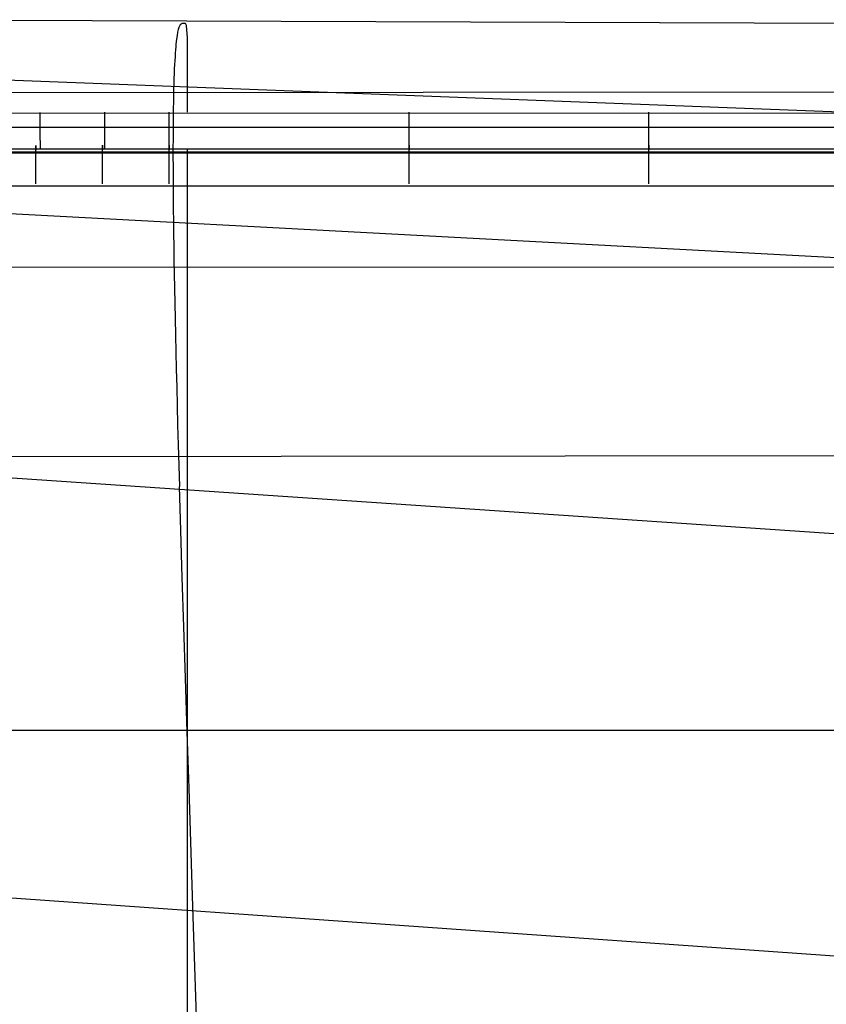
# Model space of a CAD drawing. Extents: x -353 to 1161, y -766 to 145.
# Tile 39 of 74: x -63 to 32, y 29 to 145. Entities that reach past the tile are written whole.
import ezdxf

# ---------------------------------------------------------------- set-up
doc = ezdxf.new("R2010")
doc.units = 0
doc.layers.add('DEFAULT', color=7, linetype='CONTINUOUS')

msp = doc.modelspace()

# ---------------------------------------------------------------- linework, layer by layer
at = {"layer": 'DEFAULT'}
for p, q in [((-79.88, 145.26, 189.05), (535.4, 142.96, 186.3)), ((-44.41, 144.1, 210.36), (-44.48, 143.79, 213.43)), ((-44.34, 144.33, 207.28), (-44.41, 144.1, 210.36)), ((-44.2, 144.63, 201.1), (-44.34, 144.33, 207.28)), ((-43.94, 144.82, 188.72), (-44.2, 144.63, 201.1)), ((-43.57, 144.82, 164.12), (-43.94, 144.82, 188.72)), ((-43.45, 144.58, 151.92), (-43.57, 144.82, 164.12)), ((-43.38, 144.05, 139.76), (-43.45, 144.58, 151.92)), ((-44.61, 142.94, 219.54), (-44.68, 142.36, 222.58)), ((-44.55, 143.41, 216.49), (-44.61, 142.94, 219.54)), ((-44.48, 143.79, 213.43), (-44.55, 143.41, 216.49)), ((-43.33, 143.16, 127.64), (-43.38, 144.05, 139.76)), ((-43.32, 142.56, 121.59), (-43.33, 143.16, 127.64)), ((-44.71, 142.04, 224.09), (-44.74, 141.68, 225.6)), ((-44.68, 142.36, 222.58), (-44.71, 142.04, 224.09)), ((-43.31, 141.82, 115.55), (-43.32, 142.56, 121.59)), ((-43.3, 140.96, 109.51), (-43.31, 141.82, 115.55)), ((-44.79, 140.89, 228.6), (-44.82, 140.44, 230.09)), ((-44.76, 141.3, 227.1), (-44.79, 140.89, 228.6)), ((-44.74, 141.68, 225.6), (-44.76, 141.3, 227.1)), ((-43.3, 139.95, 103.47), (-43.3, 140.96, 109.51)), ((-115.55, 140.14, 239.34), (167.75, 129.2, 234.33)), ((-44.87, 139.44, 233.06), (-44.89, 138.89, 234.54)), ((-44.84, 139.96, 231.58), (-44.87, 139.44, 233.06)), ((-44.82, 140.44, 230.09), (-44.84, 139.96, 231.58)), ((-43.3, 138.78, 97.44), (-43.3, 139.95, 103.47)), ((-44.91, 138.31, 236.01), (-44.93, 137.68, 237.47)), ((-44.89, 138.89, 234.54), (-44.91, 138.31, 236.01)), ((-43.3, 137.44, 91.41), (-43.3, 138.78, 97.44)), ((-115.09, 136.63, 91.41), (826.65, 137.44, 91.41)), ((-44.93, 137.68, 237.47), (-44.95, 137.02, 238.93)), ((-43.3, 135.99, 85.61), (-43.3, 137.44, 91.41)), ((-44.97, 136.31, 240.38), (-44.98, 135.56, 241.82)), ((-44.95, 137.02, 238.93), (-44.97, 136.31, 240.38)), ((-43.3, 135.18, 82.72), (-43.3, 135.99, 85.61)), ((-44.99, 134.77, 243.26), (-45, 133.94, 244.69)), ((-44.98, 135.56, 241.82), (-44.99, 134.77, 243.26)), ((-43.3, 134.33, 79.84), (-43.3, 135.18, 82.72)), ((-76.01, 134.25, 79.84), (874.84, 134.09, 79.84)), ((-60.67, 134.25, 79.65), (-60.67, 134.32, 79.84)), ((-60.67, 134.19, 79.46), (-60.67, 134.25, 79.65)), ((-60.67, 134.11, 79.28), (-60.67, 134.19, 79.46)), ((-60.67, 134.03, 79.09), (-60.67, 134.11, 79.28)), ((-60.67, 133.95, 78.91), (-60.67, 134.03, 79.09)), ((-60.67, 133.86, 78.73), (-60.67, 133.95, 78.91)), ((-60.67, 133.76, 78.55), (-60.67, 133.86, 78.73)), ((-60.67, 133.66, 78.38), (-60.67, 133.76, 78.55)), ((-60.67, 133.6, 78.29), (-60.67, 133.66, 78.38)), ((-60.67, 133.55, 78.21), (-60.67, 133.6, 78.29)), ((-53.06, 134.26, 79.65), (-53.06, 134.33, 79.84)), ((-53.06, 134.2, 79.46), (-53.06, 134.26, 79.65)), ((-53.06, 134.12, 79.28), (-53.06, 134.2, 79.46)), ((-53.06, 134.04, 79.09), (-53.06, 134.12, 79.28)), ((-53.06, 133.96, 78.91), (-53.06, 134.04, 79.09)), ((-53.06, 133.87, 78.73), (-53.06, 133.96, 78.91)), ((-53.06, 133.77, 78.55), (-53.06, 133.87, 78.73)), ((-53.06, 133.67, 78.38), (-53.06, 133.77, 78.55)), ((-53.06, 133.61, 78.29), (-53.06, 133.67, 78.38)), ((-53.06, 133.56, 78.21), (-53.06, 133.61, 78.29)), ((-45.46, 134.27, 79.65), (-45.46, 134.33, 79.84)), ((-45.46, 134.2, 79.46), (-45.46, 134.27, 79.65)), ((-45.46, 134.12, 79.28), (-45.46, 134.2, 79.46)), ((-45.46, 134.05, 79.09), (-45.46, 134.12, 79.28)), ((-45.46, 133.96, 78.91), (-45.46, 134.05, 79.09)), ((-45.46, 133.87, 78.73), (-45.46, 133.96, 78.91)), ((-45.46, 133.77, 78.55), (-45.46, 133.87, 78.73)), ((-45.46, 133.67, 78.38), (-45.46, 133.77, 78.55)), ((-45.46, 133.61, 78.29), (-45.46, 133.67, 78.38)), ((-45.46, 133.56, 78.21), (-45.46, 133.61, 78.29)), ((-45, 133.94, 244.69), (-45.01, 133.06, 246.11)), ((-17.19, 134.27, 79.65), (-17.19, 134.33, 79.84)), ((-17.19, 134.2, 79.46), (-17.19, 134.27, 79.65)), ((-17.19, 134.12, 79.28), (-17.19, 134.2, 79.46)), ((-17.19, 134.05, 79.09), (-17.19, 134.12, 79.28)), ((-17.19, 133.96, 78.91), (-17.19, 134.05, 79.09)), ((-17.19, 133.87, 78.73), (-17.19, 133.96, 78.91)), ((-17.19, 133.77, 78.55), (-17.19, 133.87, 78.73)), ((-17.19, 133.67, 78.38), (-17.19, 133.77, 78.55)), ((-17.19, 133.61, 78.29), (-17.19, 133.67, 78.38)), ((-17.19, 133.56, 78.21), (-17.19, 133.61, 78.29)), ((11.07, 134.27, 79.65), (11.07, 134.33, 79.84)), ((11.07, 134.2, 79.46), (11.07, 134.27, 79.65)), ((11.07, 134.12, 79.28), (11.07, 134.2, 79.46)), ((11.07, 134.05, 79.09), (11.07, 134.12, 79.28)), ((11.07, 133.96, 78.91), (11.07, 134.05, 79.09)), ((11.07, 133.87, 78.73), (11.07, 133.96, 78.91)), ((11.07, 133.77, 78.55), (11.07, 133.87, 78.73)), ((11.07, 133.67, 78.38), (11.07, 133.77, 78.55)), ((11.07, 133.61, 78.29), (11.07, 133.67, 78.38)), ((11.07, 133.56, 78.21), (11.07, 133.61, 78.29)), ((-76, 132.58, 77.17), (874.81, 132.42, 77.17)), ((-60.67, 133.49, 78.13), (-60.67, 133.55, 78.21)), ((-60.67, 133.43, 78.04), (-60.67, 133.49, 78.13)), ((-60.67, 133.38, 77.96), (-60.67, 133.43, 78.04)), ((-60.67, 133.31, 77.88), (-60.67, 133.38, 77.96)), ((-60.67, 133.25, 77.81), (-60.67, 133.31, 77.88)), ((-60.67, 133.19, 77.73), (-60.67, 133.25, 77.81)), ((-60.67, 133.13, 77.65), (-60.67, 133.19, 77.73)), ((-60.67, 133.06, 77.58), (-60.67, 133.13, 77.65)), ((-60.67, 132.99, 77.51), (-60.67, 133.06, 77.58)), ((-60.67, 132.93, 77.44), (-60.67, 132.99, 77.51)), ((-60.67, 132.86, 77.37), (-60.67, 132.93, 77.44)), ((-60.67, 132.79, 77.3), (-60.67, 132.86, 77.37)), ((-60.67, 132.72, 77.24), (-60.67, 132.79, 77.3)), ((-60.67, 132.64, 77.17), (-60.67, 132.72, 77.24)), ((-60.67, 132.57, 77.11), (-60.67, 132.64, 77.17)), ((-60.67, 132.5, 77.05), (-60.67, 132.57, 77.11)), ((-60.67, 132.42, 76.99), (-60.67, 132.5, 77.05)), ((-53.06, 133.5, 78.13), (-53.06, 133.56, 78.21)), ((-53.06, 133.44, 78.04), (-53.06, 133.5, 78.13)), ((-53.06, 133.38, 77.96), (-53.06, 133.44, 78.04)), ((-53.06, 133.32, 77.88), (-53.06, 133.38, 77.96)), ((-53.06, 133.26, 77.81), (-53.06, 133.32, 77.88)), ((-53.06, 133.2, 77.73), (-53.06, 133.26, 77.81)), ((-53.06, 133.13, 77.65), (-53.06, 133.2, 77.73)), ((-53.06, 133.07, 77.58), (-53.06, 133.13, 77.65)), ((-53.06, 133, 77.51), (-53.06, 133.07, 77.58)), ((-53.06, 132.93, 77.44), (-53.06, 133, 77.51)), ((-53.06, 132.87, 77.37), (-53.06, 132.93, 77.44)), ((-53.06, 132.8, 77.3), (-53.06, 132.87, 77.37)), ((-53.06, 132.72, 77.24), (-53.06, 132.8, 77.3)), ((-53.06, 132.65, 77.17), (-53.06, 132.72, 77.24)), ((-53.06, 132.58, 77.11), (-53.06, 132.65, 77.17)), ((-53.06, 132.51, 77.05), (-53.06, 132.58, 77.11)), ((-53.06, 132.43, 76.99), (-53.06, 132.51, 77.05)), ((-45.46, 133.5, 78.13), (-45.46, 133.56, 78.21)), ((-45.46, 133.45, 78.04), (-45.46, 133.5, 78.13)), ((-45.46, 133.39, 77.96), (-45.46, 133.45, 78.04)), ((-45.46, 133.33, 77.88), (-45.46, 133.39, 77.96)), ((-45.46, 133.26, 77.81), (-45.46, 133.33, 77.88)), ((-45.46, 133.2, 77.73), (-45.46, 133.26, 77.81)), ((-45.46, 133.14, 77.65), (-45.46, 133.2, 77.73)), ((-45.46, 133.07, 77.58), (-45.46, 133.14, 77.65)), ((-45.46, 133, 77.51), (-45.46, 133.07, 77.58)), ((-45.46, 132.94, 77.44), (-45.46, 133, 77.51)), ((-45.46, 132.87, 77.37), (-45.46, 132.94, 77.44)), ((-45.46, 132.8, 77.3), (-45.46, 132.87, 77.37)), ((-45.46, 132.73, 77.24), (-45.46, 132.8, 77.3)), ((-45.46, 132.65, 77.17), (-45.46, 132.73, 77.24)), ((-45.46, 132.58, 77.11), (-45.46, 132.65, 77.17)), ((-45.46, 132.51, 77.05), (-45.46, 132.58, 77.11)), ((-45.46, 132.43, 76.99), (-45.46, 132.51, 77.05)), ((-45.01, 133.06, 246.11), (-45.02, 132.13, 247.52)), ((-17.19, 133.5, 78.13), (-17.19, 133.56, 78.21)), ((-17.19, 133.45, 78.04), (-17.19, 133.5, 78.13)), ((-17.19, 133.39, 77.96), (-17.19, 133.45, 78.04)), ((-17.19, 133.33, 77.88), (-17.19, 133.39, 77.96)), ((-17.19, 133.26, 77.81), (-17.19, 133.33, 77.88)), ((-17.19, 133.2, 77.73), (-17.19, 133.26, 77.81)), ((-17.19, 133.14, 77.65), (-17.19, 133.2, 77.73)), ((-17.19, 133.07, 77.58), (-17.19, 133.14, 77.65)), ((-17.19, 133, 77.51), (-17.19, 133.07, 77.58)), ((-17.19, 132.94, 77.44), (-17.19, 133, 77.51)), ((-17.19, 132.87, 77.37), (-17.19, 132.94, 77.44)), ((-17.19, 132.8, 77.3), (-17.19, 132.87, 77.37)), ((-17.19, 132.73, 77.24), (-17.19, 132.8, 77.3)), ((-17.19, 132.65, 77.17), (-17.19, 132.73, 77.24)), ((-17.19, 132.58, 77.11), (-17.19, 132.65, 77.17)), ((-17.19, 132.51, 77.05), (-17.19, 132.58, 77.11)), ((-17.19, 132.43, 76.99), (-17.19, 132.51, 77.05)), ((11.07, 133.5, 78.13), (11.07, 133.56, 78.21)), ((11.07, 133.45, 78.04), (11.07, 133.5, 78.13)), ((11.07, 133.39, 77.96), (11.07, 133.45, 78.04)), ((11.07, 133.33, 77.88), (11.07, 133.39, 77.96)), ((11.07, 133.26, 77.81), (11.07, 133.33, 77.88)), ((11.07, 133.2, 77.73), (11.07, 133.26, 77.81)), ((11.07, 133.14, 77.65), (11.07, 133.2, 77.73)), ((11.07, 133.07, 77.58), (11.07, 133.14, 77.65)), ((11.07, 133, 77.51), (11.07, 133.07, 77.58)), ((11.07, 132.94, 77.44), (11.07, 133, 77.51)), ((11.07, 132.87, 77.37), (11.07, 132.94, 77.44)), ((11.07, 132.8, 77.3), (11.07, 132.87, 77.37)), ((11.07, 132.73, 77.24), (11.07, 132.8, 77.3)), ((11.07, 132.65, 77.17), (11.07, 132.73, 77.24)), ((11.07, 132.58, 77.11), (11.07, 132.65, 77.17)), ((11.07, 132.51, 77.05), (11.07, 132.58, 77.11)), ((11.07, 132.43, 76.99), (11.07, 132.51, 77.05)), ((-60.67, 132.35, 76.94), (-60.67, 132.42, 76.99)), ((-60.67, 132.27, 76.88), (-60.67, 132.35, 76.94)), ((-60.67, 132.19, 76.83), (-60.67, 132.27, 76.88)), ((-60.67, 132.12, 76.78), (-60.67, 132.19, 76.83)), ((-60.67, 132.04, 76.73), (-60.67, 132.12, 76.78)), ((-60.67, 131.96, 76.68), (-60.67, 132.04, 76.73)), ((-60.67, 131.88, 76.64), (-60.67, 131.96, 76.68)), ((-60.67, 131.8, 76.59), (-60.67, 131.88, 76.64)), ((-60.67, 131.72, 76.55), (-60.67, 131.8, 76.59)), ((-60.67, 131.64, 76.52), (-60.67, 131.72, 76.55)), ((-60.67, 131.56, 76.48), (-60.67, 131.64, 76.52)), ((-60.67, 131.47, 76.44), (-60.67, 131.56, 76.48)), ((-60.67, 131.39, 76.41), (-60.67, 131.47, 76.44)), ((-60.67, 131.31, 76.38), (-60.67, 131.39, 76.41)), ((-60.67, 131.23, 76.35), (-60.67, 131.31, 76.38)), ((-53.06, 132.36, 76.94), (-53.06, 132.43, 76.99)), ((-53.06, 132.28, 76.88), (-53.06, 132.36, 76.94)), ((-53.06, 132.2, 76.83), (-53.06, 132.28, 76.88)), ((-53.06, 132.12, 76.78), (-53.06, 132.2, 76.83)), ((-53.06, 132.05, 76.73), (-53.06, 132.12, 76.78)), ((-53.06, 131.97, 76.68), (-53.06, 132.05, 76.73)), ((-53.06, 131.89, 76.64), (-53.06, 131.97, 76.68)), ((-53.06, 131.81, 76.59), (-53.06, 131.89, 76.64)), ((-53.06, 131.73, 76.55), (-53.06, 131.81, 76.59)), ((-53.06, 131.65, 76.52), (-53.06, 131.73, 76.55)), ((-53.06, 131.56, 76.48), (-53.06, 131.65, 76.52)), ((-53.06, 131.48, 76.44), (-53.06, 131.56, 76.48)), ((-53.06, 131.4, 76.41), (-53.06, 131.48, 76.44)), ((-53.06, 131.32, 76.38), (-53.06, 131.4, 76.41)), ((-53.06, 131.24, 76.35), (-53.06, 131.32, 76.38)), ((-45.46, 132.36, 76.94), (-45.46, 132.43, 76.99)), ((-45.46, 132.28, 76.88), (-45.46, 132.36, 76.94)), ((-45.46, 132.2, 76.83), (-45.46, 132.28, 76.88)), ((-45.46, 132.13, 76.78), (-45.46, 132.2, 76.83)), ((-45.46, 132.05, 76.73), (-45.46, 132.13, 76.78)), ((-45.46, 131.97, 76.68), (-45.46, 132.05, 76.73)), ((-45.46, 131.89, 76.64), (-45.46, 131.97, 76.68)), ((-45.46, 131.81, 76.59), (-45.46, 131.89, 76.64)), ((-45.46, 131.73, 76.55), (-45.46, 131.81, 76.59)), ((-45.46, 131.65, 76.52), (-45.46, 131.73, 76.55)), ((-45.46, 131.57, 76.48), (-45.46, 131.65, 76.52)), ((-45.46, 131.48, 76.44), (-45.46, 131.57, 76.48)), ((-45.46, 131.4, 76.41), (-45.46, 131.48, 76.44)), ((-45.46, 131.32, 76.38), (-45.46, 131.4, 76.41)), ((-45.46, 131.24, 76.35), (-45.46, 131.32, 76.38)), ((-45.02, 132.13, 247.52), (-45.02, 131.16, 248.93)), ((-17.19, 132.36, 76.94), (-17.19, 132.43, 76.99)), ((-17.19, 132.28, 76.88), (-17.19, 132.36, 76.94)), ((-17.19, 132.2, 76.83), (-17.19, 132.28, 76.88)), ((-17.19, 132.13, 76.78), (-17.19, 132.2, 76.83)), ((-17.19, 132.05, 76.73), (-17.19, 132.13, 76.78)), ((-17.19, 131.97, 76.68), (-17.19, 132.05, 76.73)), ((-17.19, 131.89, 76.64), (-17.19, 131.97, 76.68)), ((-17.19, 131.81, 76.59), (-17.19, 131.89, 76.64)), ((-17.19, 131.73, 76.55), (-17.19, 131.81, 76.59)), ((-17.19, 131.65, 76.52), (-17.19, 131.73, 76.55)), ((-17.19, 131.57, 76.48), (-17.19, 131.65, 76.52)), ((-17.19, 131.48, 76.44), (-17.19, 131.57, 76.48)), ((-17.19, 131.4, 76.41), (-17.19, 131.48, 76.44)), ((-17.19, 131.32, 76.38), (-17.19, 131.4, 76.41)), ((-17.19, 131.24, 76.35), (-17.19, 131.32, 76.38)), ((11.07, 132.36, 76.94), (11.07, 132.43, 76.99)), ((11.07, 132.28, 76.88), (11.07, 132.36, 76.94)), ((11.07, 132.2, 76.83), (11.07, 132.28, 76.88)), ((11.07, 132.13, 76.78), (11.07, 132.2, 76.83)), ((11.07, 132.05, 76.73), (11.07, 132.13, 76.78)), ((11.07, 131.97, 76.68), (11.07, 132.05, 76.73)), ((11.07, 131.89, 76.64), (11.07, 131.97, 76.68)), ((11.07, 131.81, 76.59), (11.07, 131.89, 76.64)), ((11.07, 131.73, 76.55), (11.07, 131.81, 76.59)), ((11.07, 131.65, 76.52), (11.07, 131.73, 76.55)), ((11.07, 131.57, 76.48), (11.07, 131.65, 76.52)), ((11.07, 131.48, 76.44), (11.07, 131.57, 76.48)), ((11.07, 131.4, 76.41), (11.07, 131.48, 76.44)), ((11.07, 131.32, 76.38), (11.07, 131.4, 76.41)), ((11.07, 131.24, 76.35), (11.07, 131.32, 76.38)), ((-61.21, 130.42, 70.86), (-61.21, 130.43, 70.67)), ((-61.21, 130.43, 70.67), (-61.21, 130.43, 70.48)), ((-61.21, 130.43, 70.48), (-61.21, 130.43, 70.28)), ((-61.21, 130.43, 70.28), (-61.21, 130.43, 70.09)), ((-61.21, 130.43, 70.09), (-61.21, 130.42, 69.91)), ((-61.21, 130.4, 71.06), (-61.21, 130.42, 70.86)), ((-61.21, 130.42, 69.91), (-61.21, 130.4, 69.72)), ((-61.21, 130.38, 71.25), (-61.21, 130.4, 71.06)), ((-61.21, 130.4, 69.72), (-61.21, 130.38, 69.54)), ((-61.21, 130.35, 71.45), (-61.21, 130.38, 71.25)), ((-61.21, 130.38, 69.54), (-61.21, 130.36, 69.36)), ((-61.21, 130.36, 69.36), (-61.21, 130.33, 69.19)), ((-61.21, 130.32, 71.64), (-61.21, 130.35, 71.45)), ((-61.21, 130.33, 69.19), (-61.21, 130.3, 69.01)), ((-61.21, 130.28, 71.84), (-61.21, 130.32, 71.64)), ((-61.21, 130.3, 69.01), (-61.21, 130.27, 68.84)), ((-61.21, 130.24, 72.03), (-61.21, 130.28, 71.84)), ((-61.21, 130.27, 68.84), (-61.21, 130.23, 68.68)), ((-61.21, 130.19, 72.23), (-61.21, 130.24, 72.03)), ((-61.21, 130.23, 68.68), (-61.21, 130.19, 68.51)), ((-61.21, 130.14, 72.42), (-61.21, 130.19, 72.23)), ((-61.21, 130.19, 68.51), (-61.21, 130.15, 68.36)), ((-61.21, 130.15, 68.36), (-61.21, 130.1, 68.2)), ((-61.21, 130.08, 72.61), (-61.21, 130.14, 72.42)), ((-60.67, 131.14, 76.33), (-60.67, 131.23, 76.35)), ((-60.67, 131.06, 76.3), (-60.67, 131.14, 76.33)), ((-60.66, 130.98, 76.28), (-60.67, 131.06, 76.3)), ((-60.66, 130.9, 76.26), (-60.66, 130.98, 76.28)), ((-60.66, 130.81, 76.24), (-60.66, 130.9, 76.26)), ((-60.66, 130.73, 76.23), (-60.66, 130.81, 76.24)), ((-60.66, 130.65, 76.21), (-60.66, 130.73, 76.23)), ((-60.66, 130.57, 76.2), (-60.66, 130.65, 76.21)), ((-60.66, 130.49, 76.19), (-60.66, 130.57, 76.2)), ((-60.66, 130.4, 76.18), (-60.66, 130.49, 76.19)), ((-60.66, 130.32, 76.17), (-60.66, 130.4, 76.18)), ((-60.66, 130.24, 76.17), (-60.66, 130.32, 76.17)), ((-60.66, 130.16, 76.17), (-60.66, 130.24, 76.17)), ((-60.66, 130.08, 76.17), (-60.66, 130.16, 76.17)), ((-53.33, 130.43, 70.67), (-53.33, 130.44, 70.47)), ((-53.33, 130.44, 70.47), (-53.33, 130.44, 70.28)), ((-53.33, 130.44, 70.28), (-53.33, 130.44, 70.09)), ((-53.33, 130.44, 70.09), (-53.33, 130.43, 69.91)), ((-53.33, 130.42, 70.86), (-53.33, 130.43, 70.67)), ((-53.33, 130.43, 69.91), (-53.33, 130.41, 69.72)), ((-53.33, 130.41, 71.06), (-53.33, 130.42, 70.86)), ((-53.33, 130.39, 71.25), (-53.33, 130.41, 71.06)), ((-53.33, 130.41, 69.72), (-53.33, 130.39, 69.54)), ((-53.33, 130.36, 71.45), (-53.33, 130.39, 71.25)), ((-53.33, 130.39, 69.54), (-53.33, 130.37, 69.36)), ((-53.33, 130.37, 69.36), (-53.33, 130.34, 69.19)), ((-53.33, 130.33, 71.64), (-53.33, 130.36, 71.45)), ((-53.33, 130.34, 69.19), (-53.33, 130.31, 69.01)), ((-53.33, 130.29, 71.84), (-53.33, 130.33, 71.64)), ((-53.33, 130.31, 69.01), (-53.33, 130.28, 68.84)), ((-53.33, 130.25, 72.03), (-53.33, 130.29, 71.84)), ((-53.33, 130.28, 68.84), (-53.33, 130.24, 68.68)), ((-53.33, 130.2, 72.23), (-53.33, 130.25, 72.03)), ((-53.33, 130.24, 68.68), (-53.33, 130.2, 68.51)), ((-53.33, 130.15, 72.42), (-53.33, 130.2, 72.23)), ((-53.33, 130.2, 68.51), (-53.33, 130.15, 68.36)), ((-53.33, 130.09, 72.61), (-53.33, 130.15, 72.42)), ((-53.33, 130.15, 68.36), (-53.33, 130.11, 68.2)), ((-53.06, 131.15, 76.33), (-53.06, 131.24, 76.35)), ((-53.06, 131.07, 76.3), (-53.06, 131.15, 76.33)), ((-53.06, 130.99, 76.28), (-53.06, 131.07, 76.3)), ((-53.06, 130.91, 76.26), (-53.06, 130.99, 76.28)), ((-53.06, 130.82, 76.24), (-53.06, 130.91, 76.26)), ((-53.06, 130.74, 76.23), (-53.06, 130.82, 76.24)), ((-53.06, 130.66, 76.21), (-53.06, 130.74, 76.23)), ((-53.06, 130.58, 76.2), (-53.06, 130.66, 76.21)), ((-53.06, 130.49, 76.19), (-53.06, 130.58, 76.2)), ((-53.06, 130.41, 76.18), (-53.06, 130.49, 76.19)), ((-53.06, 130.33, 76.17), (-53.06, 130.41, 76.18)), ((-53.06, 130.25, 76.17), (-53.06, 130.33, 76.17)), ((-53.06, 130.17, 76.17), (-53.06, 130.25, 76.17)), ((-53.06, 130.09, 76.17), (-53.06, 130.17, 76.17)), ((-45.46, 131.16, 76.33), (-45.46, 131.24, 76.35)), ((-45.46, 131.07, 76.3), (-45.46, 131.16, 76.33)), ((-45.46, 130.99, 76.28), (-45.46, 131.07, 76.3)), ((-45.46, 130.91, 76.26), (-45.46, 130.99, 76.28)), ((-45.46, 130.83, 76.24), (-45.46, 130.91, 76.26)), ((-45.46, 130.74, 76.23), (-45.46, 130.83, 76.24)), ((-45.46, 130.66, 76.21), (-45.46, 130.74, 76.23)), ((-45.46, 130.58, 76.2), (-45.46, 130.66, 76.21)), ((-45.46, 130.5, 76.19), (-45.46, 130.58, 76.2)), ((-45.46, 130.41, 76.18), (-45.46, 130.5, 76.19)), ((-45.46, 130.43, 70.86), (-45.46, 130.44, 70.67)), ((-45.46, 130.44, 70.67), (-45.46, 130.44, 70.47)), ((-45.46, 130.44, 70.47), (-45.46, 130.44, 70.28)), ((-45.46, 130.44, 70.28), (-45.46, 130.44, 70.09)), ((-45.46, 130.44, 70.09), (-45.46, 130.43, 69.91)), ((-45.46, 130.41, 71.06), (-45.46, 130.43, 70.86)), ((-45.46, 130.43, 69.91), (-45.46, 130.41, 69.72)), ((-45.46, 130.39, 71.25), (-45.46, 130.41, 71.06)), ((-45.46, 130.41, 69.72), (-45.46, 130.39, 69.54)), ((-45.46, 130.33, 76.17), (-45.46, 130.41, 76.18)), ((-45.46, 130.36, 71.45), (-45.46, 130.39, 71.25)), ((-45.46, 130.39, 69.54), (-45.46, 130.37, 69.36)), ((-45.46, 130.37, 69.36), (-45.46, 130.35, 69.19)), ((-45.46, 130.33, 71.64), (-45.46, 130.36, 71.45)), ((-45.46, 130.35, 69.19), (-45.46, 130.31, 69.01)), ((-45.46, 130.29, 71.84), (-45.46, 130.33, 71.64)), ((-45.46, 130.25, 76.17), (-45.46, 130.33, 76.17)), ((-45.46, 130.31, 69.01), (-45.46, 130.28, 68.84)), ((-45.46, 130.25, 72.03), (-45.46, 130.29, 71.84)), ((-45.46, 130.28, 68.84), (-45.46, 130.24, 68.68)), ((-45.46, 130.2, 72.23), (-45.46, 130.25, 72.03)), ((-45.46, 130.17, 76.17), (-45.46, 130.25, 76.17)), ((-45.46, 130.24, 68.68), (-45.46, 130.2, 68.51)), ((-45.46, 130.15, 72.42), (-45.46, 130.2, 72.23)), ((-45.46, 130.2, 68.51), (-45.46, 130.16, 68.36)), ((-45.46, 130.09, 76.17), (-45.46, 130.17, 76.17)), ((-45.46, 130.16, 68.36), (-45.46, 130.11, 68.2)), ((-45.46, 130.09, 72.61), (-45.46, 130.15, 72.42)), ((-45.02, 131.16, 248.93), (-45.03, 130.13, 250.32)), ((-45.03, 130.13, 250.32), (-45.03, 129.06, 251.71)), ((-17.19, 131.16, 76.33), (-17.19, 131.24, 76.35)), ((-17.19, 131.07, 76.3), (-17.19, 131.16, 76.33)), ((-17.19, 130.99, 76.28), (-17.19, 131.07, 76.3)), ((-17.19, 130.91, 76.26), (-17.19, 130.99, 76.28)), ((-17.19, 130.83, 76.24), (-17.19, 130.91, 76.26)), ((-17.19, 130.74, 76.23), (-17.19, 130.83, 76.24)), ((-17.19, 130.66, 76.21), (-17.19, 130.74, 76.23)), ((-17.19, 130.58, 76.2), (-17.19, 130.66, 76.21)), ((-17.19, 130.5, 76.19), (-17.19, 130.58, 76.2)), ((-17.19, 130.41, 76.18), (-17.19, 130.5, 76.19)), ((-17.19, 130.43, 70.86), (-17.19, 130.44, 70.67)), ((-17.19, 130.44, 70.67), (-17.19, 130.44, 70.47)), ((-17.19, 130.44, 70.47), (-17.19, 130.44, 70.28)), ((-17.19, 130.44, 70.28), (-17.19, 130.44, 70.09)), ((-17.19, 130.44, 70.09), (-17.19, 130.43, 69.91)), ((-17.19, 130.41, 71.06), (-17.19, 130.43, 70.86)), ((-17.19, 130.43, 69.91), (-17.19, 130.41, 69.72)), ((-17.19, 130.39, 71.25), (-17.19, 130.41, 71.06)), ((-17.19, 130.41, 69.72), (-17.19, 130.39, 69.54)), ((-17.19, 130.33, 76.17), (-17.19, 130.41, 76.18)), ((-17.19, 130.39, 69.54), (-17.19, 130.37, 69.36)), ((-17.19, 130.36, 71.45), (-17.19, 130.39, 71.25)), ((-17.19, 130.37, 69.36), (-17.19, 130.35, 69.19)), ((-17.19, 130.33, 71.64), (-17.19, 130.36, 71.45)), ((-17.19, 130.35, 69.19), (-17.19, 130.31, 69.01)), ((-17.19, 130.29, 71.84), (-17.19, 130.33, 71.64)), ((-17.19, 130.25, 76.17), (-17.19, 130.33, 76.17)), ((-17.19, 130.31, 69.01), (-17.19, 130.28, 68.84)), ((-17.19, 130.25, 72.03), (-17.19, 130.29, 71.84)), ((-17.19, 130.28, 68.84), (-17.19, 130.24, 68.68)), ((-17.19, 130.2, 72.23), (-17.19, 130.25, 72.03)), ((-17.19, 130.17, 76.17), (-17.19, 130.25, 76.17)), ((-17.19, 130.24, 68.68), (-17.19, 130.2, 68.51)), ((-17.19, 130.15, 72.42), (-17.19, 130.2, 72.23)), ((-17.19, 130.2, 68.51), (-17.19, 130.16, 68.36)), ((-17.19, 130.09, 76.17), (-17.19, 130.17, 76.17)), ((-17.19, 130.16, 68.36), (-17.19, 130.11, 68.2)), ((-17.19, 130.09, 72.61), (-17.19, 130.15, 72.42)), ((11.07, 131.16, 76.33), (11.07, 131.24, 76.35)), ((11.07, 131.07, 76.3), (11.07, 131.16, 76.33)), ((11.07, 130.99, 76.28), (11.07, 131.07, 76.3)), ((11.07, 130.91, 76.26), (11.07, 130.99, 76.28)), ((11.07, 130.83, 76.24), (11.07, 130.91, 76.26)), ((11.07, 130.74, 76.23), (11.07, 130.83, 76.24)), ((11.07, 130.66, 76.21), (11.07, 130.74, 76.23)), ((11.07, 130.58, 76.2), (11.07, 130.66, 76.21)), ((11.07, 130.5, 76.19), (11.07, 130.58, 76.2)), ((11.07, 130.41, 76.18), (11.07, 130.5, 76.19)), ((11.07, 130.43, 70.86), (11.07, 130.44, 70.67)), ((11.07, 130.44, 70.67), (11.07, 130.44, 70.47)), ((11.07, 130.44, 70.47), (11.07, 130.44, 70.28)), ((11.07, 130.44, 70.28), (11.07, 130.44, 70.09)), ((11.07, 130.44, 70.09), (11.07, 130.43, 69.91)), ((11.07, 130.41, 71.06), (11.07, 130.43, 70.86)), ((11.07, 130.43, 69.91), (11.07, 130.41, 69.72)), ((11.07, 130.39, 71.25), (11.07, 130.41, 71.06)), ((11.07, 130.41, 69.72), (11.07, 130.39, 69.54)), ((11.07, 130.33, 76.17), (11.07, 130.41, 76.18)), ((11.07, 130.36, 71.45), (11.07, 130.39, 71.25)), ((11.07, 130.39, 69.54), (11.07, 130.37, 69.36)), ((11.07, 130.37, 69.36), (11.07, 130.35, 69.19)), ((11.07, 130.33, 71.64), (11.07, 130.36, 71.45)), ((11.07, 130.35, 69.19), (11.07, 130.31, 69.01)), ((11.07, 130.29, 71.84), (11.07, 130.33, 71.64)), ((11.07, 130.25, 76.17), (11.07, 130.33, 76.17)), ((11.07, 130.31, 69.01), (11.07, 130.28, 68.84)), ((11.07, 130.25, 72.03), (11.07, 130.29, 71.84)), ((11.07, 130.28, 68.84), (11.07, 130.24, 68.68)), ((11.07, 130.2, 72.23), (11.07, 130.25, 72.03)), ((11.07, 130.17, 76.17), (11.07, 130.25, 76.17)), ((11.07, 130.24, 68.68), (11.07, 130.2, 68.51)), ((11.07, 130.15, 72.42), (11.07, 130.2, 72.23)), ((11.07, 130.2, 68.51), (11.07, 130.16, 68.36)), ((11.07, 130.09, 76.17), (11.07, 130.17, 76.17)), ((11.07, 130.16, 68.36), (11.07, 130.11, 68.2)), ((11.07, 130.09, 72.61), (11.07, 130.15, 72.42)), ((-92.38, 129.66, 67.63), (875.86, 129.65, 67.63)), ((-92.38, 129.56, 73.34), (875.86, 129.56, 73.34)), ((-75.98, 130.02, 76.17), (874.77, 129.85, 76.17)), ((-61.21, 130.1, 68.2), (-61.21, 130.05, 68.05)), ((-61.21, 130.01, 72.8), (-61.21, 130.08, 72.61)), ((-61.21, 130.05, 68.05), (-61.21, 130, 67.9)), ((-61.21, 129.94, 72.98), (-61.21, 130.01, 72.8)), ((-61.21, 130, 67.9), (-61.21, 129.94, 67.76)), ((-61.21, 129.87, 73.16), (-61.21, 129.94, 72.98)), ((-61.21, 129.94, 67.76), (-61.21, 129.88, 67.62)), ((-61.21, 129.79, 73.34), (-61.21, 129.87, 73.16)), ((-61.21, 129.7, 73.52), (-61.21, 129.79, 73.34)), ((-61.21, 129.61, 73.69), (-61.21, 129.7, 73.52)), ((-61.21, 129.52, 73.85), (-61.21, 129.61, 73.69)), ((-61.21, 129.42, 74.01), (-61.21, 129.52, 73.85)), ((-61.21, 129.32, 74.17), (-61.21, 129.42, 74.01)), ((-61.21, 129.21, 74.32), (-61.21, 129.32, 74.17)), ((-61.21, 129.1, 74.47), (-61.21, 129.21, 74.32)), ((-61.21, 128.99, 74.61), (-61.21, 129.1, 74.47)), ((-61.21, 128.87, 74.74), (-61.21, 128.99, 74.61)), ((-53.33, 130.11, 68.2), (-53.33, 130.06, 68.05)), ((-53.33, 130.02, 72.8), (-53.33, 130.09, 72.61)), ((-53.33, 130.06, 68.05), (-53.33, 130, 67.9)), ((-53.33, 129.95, 72.98), (-53.33, 130.02, 72.8)), ((-53.33, 130, 67.9), (-53.33, 129.95, 67.76)), ((-53.33, 129.88, 73.16), (-53.33, 129.95, 72.98)), ((-53.33, 129.95, 67.76), (-53.33, 129.89, 67.62)), ((-53.33, 129.8, 73.34), (-53.33, 129.88, 73.16)), ((-53.33, 129.71, 73.52), (-53.33, 129.8, 73.34)), ((-53.33, 129.62, 73.69), (-53.33, 129.71, 73.52)), ((-53.33, 129.53, 73.85), (-53.33, 129.62, 73.69)), ((-53.33, 129.43, 74.01), (-53.33, 129.53, 73.85)), ((-53.33, 129.33, 74.17), (-53.33, 129.43, 74.01)), ((-53.33, 129.22, 74.32), (-53.33, 129.33, 74.17)), ((-53.33, 129.11, 74.47), (-53.33, 129.22, 74.32)), ((-53.33, 129, 74.61), (-53.33, 129.11, 74.47)), ((-53.33, 128.88, 74.74), (-53.33, 129, 74.61)), ((-45.46, 130.11, 68.2), (-45.46, 130.06, 68.05)), ((-45.46, 130.03, 72.8), (-45.46, 130.09, 72.61)), ((-45.46, 130.06, 68.05), (-45.46, 130.01, 67.9)), ((-45.46, 129.96, 72.98), (-45.46, 130.03, 72.8)), ((-45.46, 130.01, 67.9), (-45.46, 129.95, 67.76)), ((-45.46, 129.88, 73.16), (-45.46, 129.96, 72.98)), ((-45.46, 129.95, 67.76), (-45.46, 129.89, 67.62)), ((-45.46, 129.8, 73.34), (-45.46, 129.88, 73.16)), ((-45.46, 129.72, 73.52), (-45.46, 129.8, 73.34)), ((-45.46, 129.63, 73.69), (-45.46, 129.72, 73.52)), ((-45.46, 129.53, 73.85), (-45.46, 129.63, 73.69)), ((-45.46, 129.43, 74.01), (-45.46, 129.53, 73.85)), ((-45.46, 129.33, 74.17), (-45.46, 129.43, 74.01)), ((-45.46, 129.22, 74.32), (-45.46, 129.33, 74.17)), ((-45.46, 129.11, 74.47), (-45.46, 129.22, 74.32)), ((-45.46, 129, 74.61), (-45.46, 129.11, 74.47)), ((-45.46, 128.88, 74.74), (-45.46, 129, 74.61)), ((-45.03, 129.06, 251.71), (-45.02, 127.93, 253.09)), ((-43.3, 128.6, 64.7), (-43.3, 129.89, 67.62)), ((-17.19, 130.11, 68.2), (-17.19, 130.06, 68.05)), ((-17.19, 130.03, 72.8), (-17.19, 130.09, 72.61)), ((-17.19, 130.06, 68.05), (-17.19, 130.01, 67.9)), ((-17.19, 129.96, 72.98), (-17.19, 130.03, 72.8)), ((-17.19, 130.01, 67.9), (-17.19, 129.95, 67.76)), ((-17.19, 129.88, 73.16), (-17.19, 129.96, 72.98)), ((-17.19, 129.95, 67.76), (-17.19, 129.89, 67.62)), ((-17.19, 129.8, 73.34), (-17.19, 129.88, 73.16)), ((-17.19, 129.72, 73.52), (-17.19, 129.8, 73.34)), ((-17.19, 129.63, 73.69), (-17.19, 129.72, 73.52)), ((-17.19, 129.53, 73.85), (-17.19, 129.63, 73.69)), ((-17.19, 129.43, 74.01), (-17.19, 129.53, 73.85)), ((-17.19, 129.33, 74.17), (-17.19, 129.43, 74.01)), ((-17.19, 129.22, 74.32), (-17.19, 129.33, 74.17)), ((-17.19, 129.11, 74.47), (-17.19, 129.22, 74.32)), ((-17.19, 129, 74.61), (-17.19, 129.11, 74.47)), ((-17.19, 128.88, 74.74), (-17.19, 129, 74.61)), ((11.07, 130.11, 68.2), (11.07, 130.06, 68.05)), ((11.07, 130.03, 72.8), (11.07, 130.09, 72.61)), ((11.07, 130.06, 68.05), (11.07, 130.01, 67.9)), ((11.07, 129.96, 72.98), (11.07, 130.03, 72.8)), ((11.07, 130.01, 67.9), (11.07, 129.95, 67.76)), ((11.07, 129.88, 73.16), (11.07, 129.96, 72.98)), ((11.07, 129.95, 67.76), (11.07, 129.89, 67.62)), ((11.07, 129.8, 73.34), (11.07, 129.88, 73.16)), ((11.07, 129.72, 73.52), (11.07, 129.8, 73.34)), ((11.07, 129.63, 73.69), (11.07, 129.72, 73.52)), ((11.07, 129.53, 73.85), (11.07, 129.63, 73.69)), ((11.07, 129.43, 74.01), (11.07, 129.53, 73.85)), ((11.07, 129.33, 74.17), (11.07, 129.43, 74.01)), ((11.07, 129.22, 74.32), (11.07, 129.33, 74.17)), ((11.07, 129.11, 74.47), (11.07, 129.22, 74.32)), ((11.07, 129, 74.61), (11.07, 129.11, 74.47)), ((11.07, 128.88, 74.74), (11.07, 129, 74.61)), ((-61.21, 128.81, 74.81), (-61.21, 128.87, 74.74)), ((-61.21, 128.75, 74.87), (-61.21, 128.81, 74.81)), ((-61.21, 128.69, 74.93), (-61.21, 128.75, 74.87)), ((-61.21, 128.63, 74.99), (-61.21, 128.69, 74.93)), ((-61.21, 128.56, 75.05), (-61.21, 128.63, 74.99)), ((-61.2, 128.5, 75.11), (-61.21, 128.56, 75.05)), ((-61.2, 128.44, 75.17), (-61.2, 128.5, 75.11)), ((-61.2, 128.37, 75.22), (-61.2, 128.44, 75.17)), ((-61.2, 128.31, 75.27), (-61.2, 128.37, 75.22)), ((-61.2, 128.24, 75.32), (-61.2, 128.31, 75.27)), ((-61.2, 128.18, 75.37), (-61.2, 128.24, 75.32)), ((-61.2, 128.11, 75.42), (-61.2, 128.18, 75.37)), ((-61.2, 128.05, 75.47), (-61.2, 128.11, 75.42)), ((-61.2, 127.98, 75.51), (-61.2, 128.05, 75.47)), ((-61.2, 127.91, 75.56), (-61.2, 127.98, 75.51)), ((-61.2, 127.85, 75.6), (-61.2, 127.91, 75.56)), ((-61.2, 127.78, 75.64), (-61.2, 127.85, 75.6)), ((-53.33, 128.82, 74.81), (-53.33, 128.88, 74.74)), ((-53.33, 128.76, 74.87), (-53.33, 128.82, 74.81)), ((-53.33, 128.7, 74.93), (-53.33, 128.76, 74.87)), ((-53.33, 128.63, 74.99), (-53.33, 128.7, 74.93)), ((-53.33, 128.57, 75.05), (-53.33, 128.63, 74.99)), ((-53.33, 128.51, 75.11), (-53.33, 128.57, 75.05)), ((-53.33, 128.45, 75.17), (-53.33, 128.51, 75.11)), ((-53.33, 128.38, 75.22), (-53.33, 128.45, 75.17)), ((-53.33, 128.32, 75.27), (-53.33, 128.38, 75.22)), ((-53.33, 128.25, 75.32), (-53.33, 128.32, 75.27)), ((-53.33, 128.19, 75.37), (-53.33, 128.25, 75.32)), ((-53.33, 128.12, 75.42), (-53.33, 128.19, 75.37)), ((-53.33, 128.06, 75.47), (-53.33, 128.12, 75.42)), ((-53.33, 127.99, 75.51), (-53.33, 128.06, 75.47)), ((-53.33, 127.92, 75.56), (-53.33, 127.99, 75.51)), ((-53.33, 127.86, 75.6), (-53.33, 127.92, 75.56)), ((-53.33, 127.79, 75.64), (-53.33, 127.86, 75.6)), ((-53.33, 127.72, 75.68), (-53.33, 127.79, 75.64)), ((-45.46, 128.82, 74.81), (-45.46, 128.88, 74.74)), ((-45.46, 128.76, 74.87), (-45.46, 128.82, 74.81)), ((-45.46, 128.7, 74.93), (-45.46, 128.76, 74.87)), ((-45.46, 128.64, 74.99), (-45.46, 128.7, 74.93)), ((-45.46, 128.57, 75.05), (-45.46, 128.64, 74.99)), ((-45.46, 128.51, 75.11), (-45.46, 128.57, 75.05)), ((-45.46, 128.45, 75.17), (-45.46, 128.51, 75.11)), ((-45.46, 128.38, 75.22), (-45.46, 128.45, 75.17)), ((-45.46, 128.32, 75.27), (-45.46, 128.38, 75.22)), ((-45.46, 128.26, 75.32), (-45.46, 128.32, 75.27)), ((-45.46, 128.19, 75.37), (-45.46, 128.26, 75.32)), ((-45.46, 128.12, 75.42), (-45.46, 128.19, 75.37)), ((-45.46, 128.06, 75.47), (-45.46, 128.12, 75.42)), ((-45.46, 127.99, 75.51), (-45.46, 128.06, 75.47)), ((-45.46, 127.93, 75.56), (-45.46, 127.99, 75.51)), ((-45.46, 127.86, 75.6), (-45.46, 127.93, 75.56)), ((-45.46, 127.79, 75.64), (-45.46, 127.86, 75.6)), ((-45.46, 127.73, 75.68), (-45.46, 127.79, 75.64)), ((-45.02, 127.93, 253.09), (-45.02, 126.75, 254.46)), ((-43.3, 127.22, 61.81), (-43.3, 128.6, 64.7)), ((-17.19, 128.82, 74.81), (-17.19, 128.88, 74.74)), ((-17.19, 128.76, 74.87), (-17.19, 128.82, 74.81)), ((-17.19, 128.7, 74.93), (-17.19, 128.76, 74.87)), ((-17.19, 128.64, 74.99), (-17.19, 128.7, 74.93)), ((-17.19, 128.57, 75.05), (-17.19, 128.64, 74.99)), ((-17.19, 128.51, 75.11), (-17.19, 128.57, 75.05)), ((-17.19, 128.45, 75.17), (-17.19, 128.51, 75.11)), ((-17.19, 128.38, 75.22), (-17.19, 128.45, 75.17)), ((-17.19, 128.32, 75.27), (-17.19, 128.38, 75.22)), ((-17.19, 128.26, 75.32), (-17.19, 128.32, 75.27)), ((-17.19, 128.19, 75.37), (-17.19, 128.26, 75.32)), ((-17.19, 128.12, 75.42), (-17.19, 128.19, 75.37)), ((-17.19, 128.06, 75.47), (-17.19, 128.12, 75.42)), ((-17.19, 127.99, 75.51), (-17.19, 128.06, 75.47)), ((-17.19, 127.93, 75.56), (-17.19, 127.99, 75.51)), ((-17.19, 127.86, 75.6), (-17.19, 127.93, 75.56)), ((-17.19, 127.79, 75.64), (-17.19, 127.86, 75.6)), ((-17.19, 127.73, 75.68), (-17.19, 127.79, 75.64)), ((11.07, 128.82, 74.81), (11.07, 128.88, 74.74)), ((11.07, 128.76, 74.87), (11.07, 128.82, 74.81)), ((11.07, 128.7, 74.93), (11.07, 128.76, 74.87)), ((11.07, 128.64, 74.99), (11.07, 128.7, 74.93)), ((11.07, 128.57, 75.05), (11.07, 128.64, 74.99)), ((11.07, 128.51, 75.11), (11.07, 128.57, 75.05)), ((11.07, 128.45, 75.17), (11.07, 128.51, 75.11)), ((11.07, 128.38, 75.22), (11.07, 128.45, 75.17)), ((11.07, 128.32, 75.27), (11.07, 128.38, 75.22)), ((11.07, 128.26, 75.32), (11.07, 128.32, 75.27)), ((11.07, 128.19, 75.37), (11.07, 128.26, 75.32)), ((11.07, 128.12, 75.42), (11.07, 128.19, 75.37)), ((11.07, 128.06, 75.47), (11.07, 128.12, 75.42)), ((11.07, 127.99, 75.51), (11.07, 128.06, 75.47)), ((11.07, 127.93, 75.56), (11.07, 127.99, 75.51)), ((11.07, 127.86, 75.6), (11.07, 127.93, 75.56)), ((11.07, 127.79, 75.64), (11.07, 127.86, 75.6)), ((11.07, 127.73, 75.68), (11.07, 127.79, 75.64)), ((-61.2, 127.71, 75.68), (-61.2, 127.78, 75.64)), ((-61.2, 127.65, 75.71), (-61.2, 127.71, 75.68)), ((-61.2, 127.58, 75.75), (-61.2, 127.65, 75.71)), ((-61.2, 127.51, 75.78), (-61.2, 127.58, 75.75)), ((-61.2, 127.44, 75.81), (-61.2, 127.51, 75.78)), ((-61.2, 127.38, 75.84), (-61.2, 127.44, 75.81)), ((-61.2, 127.31, 75.87), (-61.2, 127.38, 75.84)), ((-61.2, 127.24, 75.9), (-61.2, 127.31, 75.87)), ((-61.2, 127.18, 75.93), (-61.2, 127.24, 75.9)), ((-61.2, 127.11, 75.95), (-61.2, 127.18, 75.93)), ((-61.2, 127.04, 75.97), (-61.2, 127.11, 75.95)), ((-61.2, 126.97, 76), (-61.2, 127.04, 75.97)), ((-61.2, 126.91, 76.02), (-61.2, 126.97, 76)), ((-61.2, 126.84, 76.04), (-61.2, 126.91, 76.02)), ((-61.2, 126.77, 76.05), (-61.2, 126.84, 76.04)), ((-61.2, 126.71, 76.07), (-61.2, 126.77, 76.05)), ((-61.2, 126.64, 76.08), (-61.2, 126.71, 76.07)), ((-61.2, 126.58, 76.1), (-61.2, 126.64, 76.08)), ((-53.33, 127.66, 75.71), (-53.33, 127.72, 75.68)), ((-53.33, 127.59, 75.75), (-53.33, 127.66, 75.71)), ((-53.33, 127.52, 75.78), (-53.33, 127.59, 75.75)), ((-53.33, 127.45, 75.81), (-53.33, 127.52, 75.78)), ((-53.33, 127.39, 75.84), (-53.33, 127.45, 75.81)), ((-53.33, 127.32, 75.87), (-53.33, 127.39, 75.84)), ((-53.33, 127.25, 75.9), (-53.33, 127.32, 75.87)), ((-53.33, 127.18, 75.93), (-53.33, 127.25, 75.9)), ((-53.33, 127.12, 75.95), (-53.33, 127.18, 75.93)), ((-53.33, 127.05, 75.97), (-53.33, 127.12, 75.95)), ((-53.33, 126.98, 76), (-53.33, 127.05, 75.97)), ((-53.33, 126.92, 76.02), (-53.33, 126.98, 76)), ((-53.33, 126.85, 76.04), (-53.33, 126.92, 76.02)), ((-53.33, 126.78, 76.05), (-53.33, 126.85, 76.04)), ((-53.33, 126.72, 76.07), (-53.33, 126.78, 76.05)), ((-53.33, 126.65, 76.08), (-53.33, 126.72, 76.07)), ((-53.33, 126.59, 76.1), (-53.33, 126.65, 76.08)), ((-45.46, 127.66, 75.71), (-45.46, 127.73, 75.68)), ((-45.46, 127.59, 75.75), (-45.46, 127.66, 75.71)), ((-45.46, 127.52, 75.78), (-45.46, 127.59, 75.75)), ((-45.46, 127.46, 75.81), (-45.46, 127.52, 75.78)), ((-45.46, 127.39, 75.84), (-45.46, 127.46, 75.81)), ((-45.46, 127.32, 75.87), (-45.46, 127.39, 75.84)), ((-45.46, 127.25, 75.9), (-45.46, 127.32, 75.87)), ((-45.46, 127.19, 75.93), (-45.46, 127.25, 75.9)), ((-45.46, 127.12, 75.95), (-45.46, 127.19, 75.93)), ((-45.46, 127.05, 75.97), (-45.46, 127.12, 75.95)), ((-45.46, 126.99, 76), (-45.46, 127.05, 75.97)), ((-45.46, 126.92, 76.02), (-45.46, 126.99, 76)), ((-45.46, 126.85, 76.04), (-45.46, 126.92, 76.02)), ((-45.46, 126.79, 76.05), (-45.46, 126.85, 76.04)), ((-45.46, 126.72, 76.07), (-45.46, 126.79, 76.05)), ((-45.46, 126.65, 76.08), (-45.46, 126.72, 76.07)), ((-45.46, 126.59, 76.1), (-45.46, 126.65, 76.08)), ((-45.02, 126.75, 254.46), (-45.01, 125.52, 255.82)), ((-43.3, 125.73, 58.94), (-43.3, 127.22, 61.81)), ((-17.19, 127.66, 75.71), (-17.19, 127.73, 75.68)), ((-17.19, 127.59, 75.75), (-17.19, 127.66, 75.71)), ((-17.19, 127.52, 75.78), (-17.19, 127.59, 75.75)), ((-17.19, 127.46, 75.81), (-17.19, 127.52, 75.78)), ((-17.19, 127.39, 75.84), (-17.19, 127.46, 75.81)), ((-17.19, 127.32, 75.87), (-17.19, 127.39, 75.84)), ((-17.19, 127.25, 75.9), (-17.19, 127.32, 75.87)), ((-17.19, 127.19, 75.93), (-17.19, 127.25, 75.9)), ((-17.19, 127.12, 75.95), (-17.19, 127.19, 75.93)), ((-17.19, 127.05, 75.97), (-17.19, 127.12, 75.95)), ((-17.19, 126.99, 76), (-17.19, 127.05, 75.97)), ((-17.19, 126.92, 76.02), (-17.19, 126.99, 76)), ((-17.19, 126.85, 76.04), (-17.19, 126.92, 76.02)), ((-17.19, 126.79, 76.05), (-17.19, 126.85, 76.04)), ((-17.19, 126.72, 76.07), (-17.19, 126.79, 76.05)), ((-17.19, 126.65, 76.08), (-17.19, 126.72, 76.07)), ((-17.19, 126.59, 76.1), (-17.19, 126.65, 76.08)), ((11.07, 127.66, 75.71), (11.07, 127.73, 75.68)), ((11.07, 127.59, 75.75), (11.07, 127.66, 75.71)), ((11.07, 127.52, 75.78), (11.07, 127.59, 75.75)), ((11.07, 127.46, 75.81), (11.07, 127.52, 75.78)), ((11.07, 127.39, 75.84), (11.07, 127.46, 75.81)), ((11.07, 127.32, 75.87), (11.07, 127.39, 75.84)), ((11.07, 127.25, 75.9), (11.07, 127.32, 75.87)), ((11.07, 127.19, 75.93), (11.07, 127.25, 75.9)), ((11.07, 127.12, 75.95), (11.07, 127.19, 75.93)), ((11.07, 127.05, 75.97), (11.07, 127.12, 75.95)), ((11.07, 126.99, 76), (11.07, 127.05, 75.97)), ((11.07, 126.92, 76.02), (11.07, 126.99, 76)), ((11.07, 126.85, 76.04), (11.07, 126.92, 76.02)), ((11.07, 126.79, 76.05), (11.07, 126.85, 76.04)), ((11.07, 126.72, 76.07), (11.07, 126.79, 76.05)), ((11.07, 126.65, 76.08), (11.07, 126.72, 76.07)), ((11.07, 126.59, 76.1), (11.07, 126.65, 76.08)), ((-92.31, 125.65, 76.17), (875.79, 125.65, 76.17)), ((-61.2, 126.51, 76.11), (-61.2, 126.58, 76.1)), ((-61.2, 126.45, 76.12), (-61.2, 126.51, 76.11)), ((-61.2, 126.38, 76.13), (-61.2, 126.45, 76.12)), ((-61.2, 126.32, 76.14), (-61.2, 126.38, 76.13)), ((-61.2, 126.25, 76.15), (-61.2, 126.32, 76.14)), ((-61.2, 126.19, 76.15), (-61.2, 126.25, 76.15)), ((-61.2, 126.13, 76.16), (-61.2, 126.19, 76.15)), ((-61.2, 126, 76.16), (-61.2, 126.13, 76.16)), ((-61.2, 125.88, 76.17), (-61.2, 126, 76.16)), ((-53.33, 126.52, 76.11), (-53.33, 126.59, 76.1)), ((-53.33, 126.46, 76.12), (-53.33, 126.52, 76.11)), ((-53.33, 126.39, 76.13), (-53.33, 126.46, 76.12)), ((-53.33, 126.33, 76.14), (-53.33, 126.39, 76.13)), ((-53.33, 126.26, 76.15), (-53.33, 126.33, 76.14)), ((-53.33, 126.2, 76.15), (-53.33, 126.26, 76.15)), ((-53.33, 126.14, 76.16), (-53.33, 126.2, 76.15)), ((-53.33, 126.01, 76.16), (-53.33, 126.14, 76.16)), ((-53.33, 125.89, 76.17), (-53.33, 126.01, 76.16)), ((-45.46, 126.52, 76.11), (-45.46, 126.59, 76.1)), ((-45.46, 126.46, 76.12), (-45.46, 126.52, 76.11)), ((-45.46, 126.39, 76.13), (-45.46, 126.46, 76.12)), ((-45.46, 126.33, 76.14), (-45.46, 126.39, 76.13)), ((-45.46, 126.27, 76.15), (-45.46, 126.33, 76.14)), ((-45.46, 126.2, 76.15), (-45.46, 126.27, 76.15)), ((-45.46, 126.14, 76.16), (-45.46, 126.2, 76.15)), ((-45.46, 126.02, 76.16), (-45.46, 126.14, 76.16)), ((-45.46, 125.89, 76.17), (-45.46, 126.02, 76.16)), ((-45.01, 125.52, 255.82), (-45, 124.23, 257.18)), ((-43.3, 124.13, 56.11), (-43.3, 125.73, 58.94)), ((-17.19, 126.52, 76.11), (-17.19, 126.59, 76.1)), ((-17.19, 126.46, 76.12), (-17.19, 126.52, 76.11)), ((-17.19, 126.39, 76.13), (-17.19, 126.46, 76.12)), ((-17.19, 126.33, 76.14), (-17.19, 126.39, 76.13)), ((-17.19, 126.27, 76.15), (-17.19, 126.33, 76.14)), ((-17.19, 126.2, 76.15), (-17.19, 126.27, 76.15)), ((-17.19, 126.14, 76.16), (-17.19, 126.2, 76.15)), ((-17.19, 126.02, 76.16), (-17.19, 126.14, 76.16)), ((-17.19, 125.89, 76.17), (-17.19, 126.02, 76.16)), ((11.07, 126.52, 76.11), (11.07, 126.59, 76.1)), ((11.07, 126.46, 76.12), (11.07, 126.52, 76.11)), ((11.07, 126.39, 76.13), (11.07, 126.46, 76.12)), ((11.07, 126.33, 76.14), (11.07, 126.39, 76.13)), ((11.07, 126.27, 76.15), (11.07, 126.33, 76.14)), ((11.07, 126.2, 76.15), (11.07, 126.27, 76.15)), ((11.07, 126.14, 76.16), (11.07, 126.2, 76.15)), ((11.07, 126.02, 76.16), (11.07, 126.14, 76.16)), ((11.07, 125.89, 76.17), (11.07, 126.02, 76.16)), ((-115.07, 125.1, 261.84), (166.54, 110.12, 256.08)), ((-45, 124.23, 257.18), (-44.99, 122.89, 258.52)), ((-43.3, 123.3, 54.71), (-43.3, 124.13, 56.11)), ((-43.3, 122.43, 53.31), (-43.3, 123.3, 54.71)), ((-44.99, 122.89, 258.52), (-44.97, 121.48, 259.85)), ((-43.3, 121.53, 51.93), (-43.3, 122.43, 53.31)), ((-44.97, 121.48, 259.85), (-44.95, 120.02, 261.17)), ((-43.3, 120.61, 50.56), (-43.3, 121.53, 51.93)), ((-44.95, 120.02, 261.17), (-44.93, 118.5, 262.48)), ((-43.3, 119.65, 49.19), (-43.3, 120.61, 50.56)), ((-44.93, 118.5, 262.48), (-44.91, 116.92, 263.78)), ((-43.3, 118.66, 47.84), (-43.3, 119.65, 49.19)), ((-43.3, 117.64, 46.5), (-43.3, 118.66, 47.84)), ((-43.3, 116.59, 45.17), (-43.3, 117.64, 46.5)), ((-115.07, 116.02, 45.18), (826.65, 116.59, 45.17)), ((-44.91, 116.92, 263.78), (-44.88, 115.27, 265.07)), ((-43.3, 115.5, 43.85), (-43.3, 116.59, 45.17)), ((-44.88, 115.27, 265.07), (-44.85, 113.56, 266.35)), ((-43.3, 114.38, 42.55), (-43.3, 115.5, 43.85)), ((-43.3, 113.23, 41.26), (-43.3, 114.38, 42.55)), ((-44.85, 113.56, 266.35), (-44.82, 111.79, 267.61)), ((-43.3, 112.05, 39.99), (-43.3, 113.23, 41.26)), ((-44.82, 111.79, 267.61), (-44.78, 109.95, 268.87)), ((-43.3, 110.82, 38.73), (-43.3, 112.05, 39.99)), ((-43.3, 109.56, 37.48), (-43.3, 110.82, 38.73)), ((-44.78, 109.95, 268.87), (-44.74, 108.04, 270.11)), ((-43.3, 108.26, 36.24), (-43.3, 109.56, 37.48)), ((-43.3, 106.93, 35.02), (-43.3, 108.26, 36.24)), ((-44.74, 108.04, 270.11), (-44.69, 106.06, 271.34)), ((-43.3, 105.55, 33.82), (-43.3, 106.93, 35.02)), ((-44.69, 106.06, 271.34), (-44.64, 104.01, 272.56)), ((-43.3, 104.14, 32.62), (-43.3, 105.55, 33.82)), ((-44.64, 104.01, 272.56), (-44.59, 101.89, 273.76)), ((-43.3, 102.68, 31.45), (-43.3, 104.14, 32.62)), ((-43.3, 101.19, 30.29), (-43.3, 102.68, 31.45)), ((-44.59, 101.89, 273.76), (-44.54, 99.7, 274.95)), ((-43.3, 99.65, 29.15), (-43.3, 101.19, 30.29)), ((-44.54, 99.7, 274.95), (-44.48, 97.44, 276.13)), ((-43.3, 98.07, 28.02), (-43.3, 99.65, 29.15)), ((-43.3, 96.45, 26.91), (-43.3, 98.07, 28.02)), ((-44.48, 97.44, 276.13), (-44.41, 95.1, 277.3)), ((-43.3, 94.78, 25.82), (-43.3, 96.45, 26.91)), ((-149.27, 93.63, 25.92), (826.65, 94.78, 25.82)), ((96.21, 80.3, 277.58), (-113.81, 94.53, 280.95)), ((-44.41, 95.1, 277.3), (-44.27, 90.19, 279.59)), ((-43.3, 93.07, 24.74), (-43.3, 94.78, 25.82)), ((-43.3, 91.31, 23.69), (-43.3, 93.07, 24.74)), ((-43.3, 89.51, 22.65), (-43.3, 91.31, 23.69)), ((-44.12, 84.97, 281.82), (-44.27, 90.19, 279.59)), ((-43.3, 87.66, 21.63), (-43.3, 89.51, 22.65)), ((-43.3, 85.77, 20.63), (-43.3, 87.66, 21.63)), ((-43.95, 79.45, 284), (-44.12, 84.97, 281.82)), ((-43.3, 83.82, 19.65), (-43.3, 85.77, 20.63)), ((-43.3, 81.83, 18.69), (-43.3, 83.82, 19.65)), ((-43.3, 79.79, 17.74), (-43.3, 81.83, 18.69)), ((-43.76, 73.64, 286.12), (-43.95, 79.45, 284)), ((-43.3, 75.56, 15.92), (-43.3, 79.79, 17.74)), ((-43.3, 71.12, 14.19), (-43.3, 75.56, 15.92)), ((-43.57, 67.55, 288.19), (-43.76, 73.64, 286.12)), ((-43.3, 66.47, 12.54), (-43.3, 71.12, 14.19)), ((-43.36, 61.19, 290.2), (-43.57, 67.55, 288.19)), ((-43.3, 61.6, 10.99), (-43.3, 66.47, 12.54)), ((-43.3, 56.51, 9.53), (-43.3, 61.6, 10.99)), ((-114.85, 61.43, 11.06), (898.22, 61.42, 11.06)), ((-43.14, 54.57, 292.16), (-43.36, 61.19, 290.2)), ((-43.3, 51.21, 8.16), (-43.3, 56.51, 9.53)), ((-42.68, 40.62, 295.91), (-43.14, 54.57, 292.16)), ((-43.3, 45.7, 6.88), (-43.3, 51.21, 8.16)), ((-43.3, 39.99, 5.68), (-43.3, 45.7, 6.88)), ((-112.03, 45.05, 295.66), (98.43, 30.18, 295.26)), ((-43.3, 34.08, 4.57), (-43.3, 39.99, 5.68)), ((-42.19, 25.77, 299.45), (-42.68, 40.62, 295.91)), ((-43.3, 27.99, 3.53), (-43.3, 34.08, 4.57))]:
    msp.add_line(p, q, dxfattribs=at)

doc.saveas('drawing.dxf')
